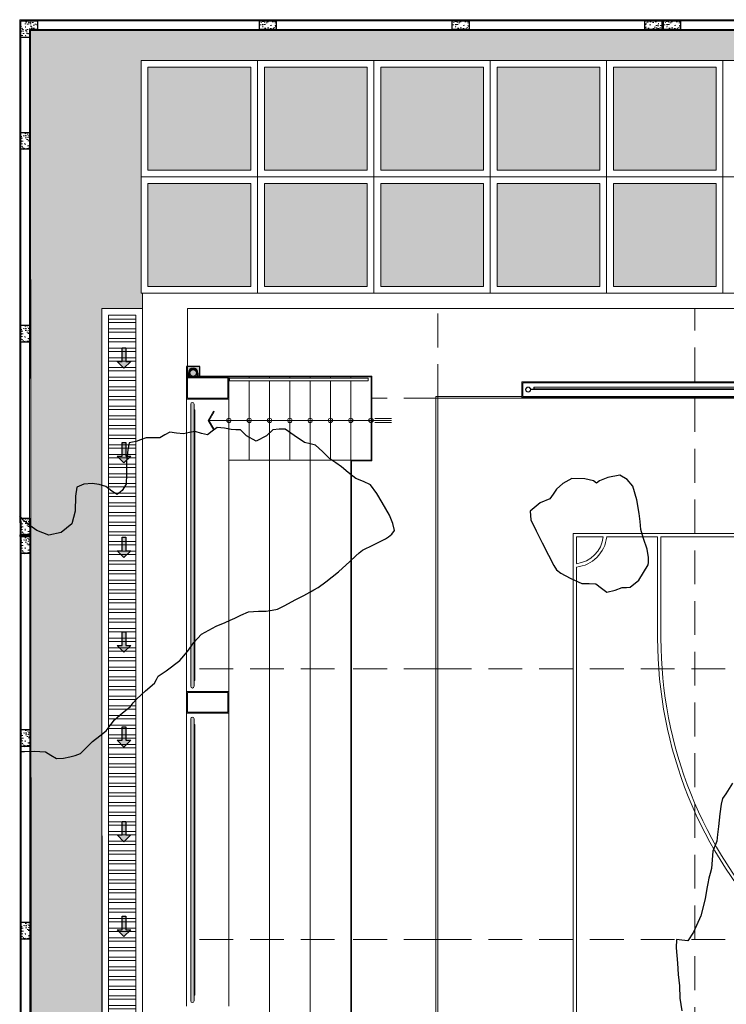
# Model space of a CAD drawing. Header units: millimetres. Extents: x -8931983 to 9630244, y 4 to 18563053.
# Tile 217 of 256: x 349091 to 349101, y 9282017 to 9282031. Entities that reach past the tile are written whole.
import ezdxf

# ---------------------------------------------------------------- set-up
doc = ezdxf.new("R2010")
doc.units = ezdxf.units.MM
doc.linetypes.add('CONTINUA', pattern=[0])
doc.linetypes.add('DASHED2', pattern=[0.375, 0.25, -0.125])
for name, color, linetype, lineweight in [('.', 7, 'Continuous', 0), ('0_ CUNETAS', 151, 'Continuous', 5), ('0_MUROS 2 BAJOS', 150, 'Continuous', 9), ('1.0 def', 7, 'Continuous', 0), ('A-FLOR-HRAL', 7, 'Continuous', 18), ('Cerco Perimetrico', 151, 'Continuous', 18), ('CUNETAS', 5, 'Continuous', 0), ('FLECHAS', 1, 'Continuous', 5), ('GRADAS', 33, 'Continuous', 5), ('HIERVA', 108, 'Continuous', 0), ('juntas', 7, 'Continuous', 5), ('JUNTAS DE DILATACIÓN', 160, 'CONTINUA', 9), ('linea1', 1, 'Continuous', 15), ('TARRAJEO', 32, 'Continuous', 0), ('vereda', 254, 'Continuous', 5), ('Voley', 2, 'Continuous', 5)]:
    doc.layers.add(name, color=color, linetype=linetype, lineweight=lineweight)
for name, color, linetype, lineweight, true_color in [('0_COLUMNA ACHURADO', 250, 'Continuous', 0, 0x363636), ('0_PISOS', 252, 'Continuous', 0, 0x8a8a8a), ('PISO Cemento pulido', 254, 'Continuous', 5, 0xd1d1d1), ('tuberia des. fluvial ftt', 169, 'Continuous', 0, 0x232d53)]:
    doc.layers.add(name, color=color, linetype=linetype, lineweight=lineweight, true_color=true_color)
doc.layers.add('C-TOPO', color=7, linetype='Continuous')
doc.layers.add('COLUMNA T.E', color=6, linetype='Continuous')

# ---------------------------------------------------------------- blocks, each defined once
blk = doc.blocks.new('Barandilla - Barandilla-4344414-PLANTA GENERAL')
at = {"layer": 'linea1', "color": 251, "true_color": 0x636466}
for p, q in [((5.506, 28.225), (5.544, 28.225)), ((5.506, 26.175), (5.506, 28.225)), ((5.544, 26.175), (5.544, 28.225)), ((5.544, 26.175), (5.506, 26.175))]:
    blk.add_line(p, q, dxfattribs=at)
blk.add_arc((5.525, 28.225), 0.0191, 0, 180, dxfattribs=at)
blk = doc.blocks.new('BARAMDA Y TACHO')
at = {"true_color": 0xffffff}
h = blk.add_hatch(color=7, dxfattribs=at)
h.dxf.hatch_style = 1
h.paths.add_polyline_path([(-19.853, 3.847), (-24.023, 3.847, 1), (-24.023, 3.797), (-19.853, 3.797, 1)])
h = blk.add_hatch(color=7, dxfattribs=at)
h.dxf.hatch_style = 1
h.paths.add_polyline_path([(-15.203, 3.847), (-19.373, 3.847, 1), (-19.373, 3.797), (-15.203, 3.797, 1)])
at = {"layer": '1.0 def', "color": 251, "true_color": 0x636466}
for p, q in [((-23.938, 3.797), (-23.938, 3.784)), ((-19.938, 3.797), (-19.938, 3.784)), ((-19.288, 3.784), (-19.288, 3.797)), ((-15.288, 3.784), (-15.288, 3.797)), ((-23.938, 3.784), (-19.938, 3.784)), ((-19.288, 3.784), (-15.288, 3.784))]:
    blk.add_line(p, q, dxfattribs=at)
for points in [[(-24.023, 3.847), (-19.853, 3.847, -1), (-19.853, 3.797), (-24.023, 3.797, -1)], [(-19.373, 3.847), (-15.203, 3.847, -1), (-15.203, 3.797), (-19.373, 3.797, -1)]]:
    blk.add_lwpolyline(points, format="xyb", close=True, dxfattribs=at)
blk = doc.blocks.new('LINEAS DE COLOR NEGRO')
at = {"layer": 'Voley', "color": 18, "lineweight": 0, "true_color": 0x000000}
for p, q in [((-0.377, -12.273), (31.673, -12.273)), ((31.648, -12.3), (-0.352, -12.3)), ((31.648, -31.3), (31.648, -12.3)), ((31.673, -12.273), (31.673, -13.545)), ((1.648, -14.3), (29.648, -14.3)), ((29.15, -14.35), (15.673, -14.35)), ((29.598, -14.35), (29.201, -14.35)), ((29.598, -14.747), (29.598, -14.35)), ((29.648, -14.3), (29.648, -20.298)), ((29.598, -15.55), (29.598, -14.797)), ((28.098, -15.55), (29.598, -15.55)), ((29.598, -15.6), (28.098, -15.6)), ((29.598, -18.8), (29.598, -15.6))]:
    blk.add_line(p, q, dxfattribs=at)
for centre, radius, start, end in [((29.648, -14.3), 0.5, 185.7392, 264.2608), ((29.648, -14.3), 0.45, 186.3794, 263.6206), ((28.098, -21.8), 6.25, 90, 133.9455), ((28.098, -21.8), 6.2, 90, 133.464)]:
    blk.add_arc(centre, radius, start, end, dxfattribs=at)
blk = doc.blocks.new('cerco de malla - H_2_0-V10-PLANTA GENERAL')
at = {"layer": 'Voley', "color": 251, "true_color": 0x636466}
for p, q in [((0, 0.007), (0.033, 0.007)), ((0, 0.007), (0, 0.004)), ((0.034, 0.004), (0, 0.004)), ((0.037, 0.007), (0.038, 0.007)), ((0.038, 0.004), (0.038, 0.009)), ((0.038, 0.009), (0.085, 0.009)), ((0.085, 0.004), (0.038, 0.004)), ((4.015, 0.042), (0.085, 0.042)), ((0.085, 0.009), (0.085, 0.042)), ((4.015, 0.042), (0.085, 0.042)), ((0.085, 0.009), (0.085, 0.004)), ((0.123, 0.009), (0.085, 0.009)), ((0.085, 0.004), (0.123, 0.004)), ((0.088, 0.039), (0.088, 0.01)), ((0.088, 0.015), (0.12, 0.015)), ((0.088, 0.01), (0.088, 0.015)), ((0.12, 0.01), (0.088, 0.01)), ((0.12, 0.015), (0.12, 0.01)), ((3.98, 0.015), (0.12, 0.015)), ((2.031, 0.01), (0.12, 0.01)), ((0.123, 0.004), (0.123, 0.009)), ((0.123, 0.007), (2.031, 0.007)), ((2.031, 0.006), (0.123, 0.006)), ((2.031, 0.004), (0.123, 0.004)), ((2.031, 0.007), (2.031, 0.01)), ((2.031, 0.01), (2.069, 0.01)), ((2.069, 0.007), (2.031, 0.007)), ((2.031, 0.007), (2.031, 0.004)), ((2.031, 0.004), (2.069, 0.004)), ((2.069, 0.01), (2.069, 0.007)), ((3.98, 0.01), (2.069, 0.01)), ((2.069, 0.007), (3.977, 0.007)), ((2.069, 0.004), (2.069, 0.007)), ((3.977, 0.006), (2.069, 0.006)), ((3.977, 0.004), (2.069, 0.004)), ((4.015, 0.009), (3.977, 0.009)), ((3.977, 0.009), (3.977, 0.004)), ((3.977, 0.004), (4.015, 0.004)), ((3.98, 0.015), (4.012, 0.015)), ((3.98, 0.01), (3.98, 0.015)), ((4.012, 0.01), (3.98, 0.01)), ((4.012, 0.01), (4.012, 0.039)), ((4.012, 0.015), (4.012, 0.01)), ((4.015, 0.042), (4.015, 0.009)), ((4.015, 0.009), (4.063, 0.009)), ((4.015, 0.004), (4.015, 0.009)), ((4.063, 0.004), (4.015, 0.004)), ((4.063, 0.009), (4.063, 0.004))]:
    blk.add_line(p, q, dxfattribs=at)
for centre, radius, start, end in [((0, 0.004), 0.0375, 0, 180), ((0, 0.004), 0.0375, 180, 360), ((0, 0.004), 0.0343, 0, 180), ((0, 0.004), 0.0343, 180, 360), ((0.085, 0.039), 0.00317, 0, 90), ((0.091, 0.01), 0.00317, 180, 211.0682), ((4.009, 0.01), 0.00318, 328.9318, 360), ((4.015, 0.039), 0.00317, 90, 180), ((4.1, 0.004), 0.0375, 0, 180), ((4.1, 0.004), 0.0375, 180, 0), ((4.1, 0.004), 0.0343, 360, 180), ((4.1, 0.004), 0.0343, 180, 360)]:
    blk.add_arc(centre, radius, start, end, dxfattribs=at)
for points, knots in [([(0.085, 0.042), (0.085, 0.042), (0.086, 0.042), (0.086, 0.042), (0.087, 0.042), (0.087, 0.042), (0.087, 0.041), (0.087, 0.041), (0.087, 0.041), (0.088, 0.041), (0.088, 0.041), (0.088, 0.04), (0.088, 0.04), (0.088, 0.039), (0.088, 0.039)], [-1, -1, -1, -1, -0.833333, -0.75, -0.666667, -0.625, -0.583333, -0.5, -0.458333, -0.416667, -0.333333, -0.25, -0.166667, 0, 0, 0, 0]), ([(4.012, 0.039), (4.012, 0.039), (4.012, 0.04), (4.012, 0.04), (4.012, 0.041), (4.012, 0.041), (4.013, 0.041), (4.013, 0.041), (4.013, 0.041), (4.013, 0.042), (4.014, 0.042), (4.014, 0.042), (4.014, 0.042), (4.015, 0.042), (4.015, 0.042)], [0, 0, 0, 0, 0.166667, 0.25, 0.333333, 0.416667, 0.458333, 0.5, 0.583333, 0.666667, 0.708333, 0.75, 0.833333, 1, 1, 1, 1])]:
    blk.add_open_spline(points, degree=3, knots=knots, dxfattribs=at)
blk = doc.blocks.new('montante')
at = {"linetype": 'Continuous', "true_color": 0xffffff}
blk.add_hatch(color=7, dxfattribs=at).paths.add_polyline_path([(-0.095, 0.1), (-0.095, -0.1), (0.055, -0.1), (0.055, 0.1)])
at = {"layer": '0_MUROS 2 BAJOS', "lineweight": 30}
blk.add_lwpolyline([(-0.095, 0.1), (-0.095, -0.1), (0.055, -0.1), (0.055, 0.1)], close=True, dxfattribs=at)
at = {"layer": 'tuberia des. fluvial ftt', "color": 6, "lineweight": 30}
for p, q in [((0, 0.07), (0.045, 0.07)), ((0, 0.06), (0.055, 0.06)), ((0.045, 0.07), (0.045, 0.095)), ((0, -0.06), (0.055, -0.06)), ((0, -0.07), (0.045, -0.07)), ((0.045, -0.07), (0.045, -0.095))]:
    blk.add_line(p, q, dxfattribs=at)
at = {"layer": 'tuberia des. fluvial ftt', "color": 4, "lineweight": 30}
blk.add_circle((0, 0), 0.05, dxfattribs=at)
at = {"layer": 'tuberia des. fluvial ftt', "color": 6, "lineweight": 30}
for centre, radius, start, end in [((0, 0), 0.07, 90, 270), ((0, 0), 0.06, 90, 270), ((0.05, 0.095), 0.005, 0, 180), ((0.05, -0.095), 0.005, 180, 0)]:
    blk.add_arc(centre, radius, start, end, dxfattribs=at)
blk = doc.blocks.new('POLIDEPORTIVO')
at = {"layer": '1.0 def', "color": 18, "lineweight": 0, "true_color": 0x000000}
for p, q in [((374627.973, 9249313.221), (374604.623, 9249313.221)), ((374604.623, 9249313.221), (374604.623, 9249312.221))]:
    blk.add_line(p, q, dxfattribs=at)
at = {"layer": '1.0 def', "color": 251, "lineweight": 0, "true_color": 0x636466}
for p, q in [((374605.238, 9249312.211), (374604.608, 9249312.211)), ((374604.608, 9249312.211), (374604.608, 9249312.13)), ((374604.608, 9249312.13), (374604.608, 9249311.881)), ((374604.623, 9249312.196), (374605.223, 9249312.196)), ((374604.623, 9249312.196), (374604.623, 9249311.896)), ((374605.223, 9249312.196), (374605.223, 9249311.896)), ((374609.57, 9249312.136), (374626.151, 9249312.136)), ((374609.57, 9249311.906), (374609.57, 9249312.136)), ((374626.136, 9249312.121), (374609.585, 9249312.121)), ((374609.585, 9249312.121), (374609.585, 9249311.921)), ((374609.585, 9249311.921), (374626.136, 9249311.921)), ((374604.608, 9249311.881), (374605.238, 9249311.881)), ((374604.608, 9249307.561), (374604.608, 9249311.881)), ((374605.223, 9249311.896), (374604.623, 9249311.896)), ((374626.151, 9249311.906), (374609.57, 9249311.906)), ((374605.238, 9249307.561), (374604.608, 9249307.561)), ((374604.608, 9249307.561), (374604.608, 9249307.239)), ((374604.623, 9249307.546), (374605.223, 9249307.546)), ((374604.623, 9249307.254), (374604.623, 9249307.546)), ((374605.223, 9249307.546), (374605.223, 9249307.254)), ((374604.608, 9249307.239), (374605.238, 9249307.239)), ((374604.608, 9249302.911), (374604.608, 9249307.239)), ((374605.223, 9249307.254), (374604.623, 9249307.254))]:
    blk.add_line(p, q, dxfattribs=at)
at = {"layer": 'FLECHAS'}
for p, q in [((374604.947, 9249311.566), (374607.639, 9249311.566)), ((374607.393, 9249311.597), (374607.643, 9249311.597)), ((374607.393, 9249311.537), (374607.643, 9249311.537))]:
    blk.add_line(p, q, dxfattribs=at)
blk.add_lwpolyline([(374605.009, 9249311.43), (374604.931, 9249311.566), (374605.009, 9249311.702), (374605.021, 9249311.694), (374604.947, 9249311.566), (374605.021, 9249311.438)], close=True, dxfattribs=at)
for centre in [(374605.238, 9249311.567), (374605.538, 9249311.566), (374605.838, 9249311.566), (374606.138, 9249311.566), (374606.438, 9249311.566), (374606.738, 9249311.566), (374607.038, 9249311.566), (374607.338, 9249311.566)]:
    blk.add_circle(centre, 0.0323, dxfattribs=at)
at = {"layer": 'GRADAS', "color": 18, "true_color": 0x000000}
for p, q in [((374604.623, 9249312.221), (374607.348, 9249312.221)), ((374607.338, 9249312.211), (374605.238, 9249312.211)), ((374605.238, 9249312.186), (374605.238, 9249312.211)), ((374605.538, 9249312.19), (374605.538, 9249312.211)), ((374605.838, 9249312.19), (374605.838, 9249312.211)), ((374606.138, 9249312.19), (374606.138, 9249312.211)), ((374606.438, 9249312.19), (374606.438, 9249312.211)), ((374606.738, 9249312.19), (374606.738, 9249312.211)), ((374607.038, 9249312.19), (374607.038, 9249312.211)), ((374607.338, 9249310.981), (374607.338, 9249312.211)), ((374607.348, 9249312.221), (374607.348, 9249310.971)), ((374605.238, 9249311.881), (374605.238, 9249312.156)), ((374605.538, 9249310.981), (374605.538, 9249312.152)), ((374605.838, 9249297.991), (374605.838, 9249312.152)), ((374606.138, 9249310.981), (374606.138, 9249312.152)), ((374606.438, 9249297.991), (374606.438, 9249312.152)), ((374606.738, 9249310.981), (374606.738, 9249312.152)), ((374607.038, 9249297.991), (374607.038, 9249312.152)), ((374605.238, 9249307.561), (374605.238, 9249311.881)), ((374605.238, 9249310.981), (374607.338, 9249310.981)), ((374607.348, 9249310.971), (374607.048, 9249310.971)), ((374607.048, 9249310.971), (374607.048, 9249299.171)), ((374605.238, 9249307.239), (374605.238, 9249307.561)), ((374605.238, 9249302.911), (374605.238, 9249307.239))]:
    blk.add_line(p, q, dxfattribs=at)
at = {"layer": 'juntas', "linetype": 'DASHED2', "lineweight": 0, "ltscale": 2}
for p, q in [((374608.325, 9249311.896), (374608.325, 9249313.221)), ((374612.125, 9249312.146), (374612.125, 9249313.221)), ((374608.325, 9249311.896), (374607.35, 9249311.896)), ((374608.325, 9249311.896), (374608.325, 9249279.896)), ((374608.325, 9249311.896), (374609.562, 9249311.896)), ((374612.125, 9249311.896), (374612.125, 9249279.896)), ((374606.8, 9249307.896), (374604.625, 9249307.896)), ((374608.325, 9249307.896), (374607.05, 9249307.896)), ((374608.325, 9249307.896), (374627.325, 9249307.896)), ((374606.8, 9249303.896), (374604.625, 9249303.896)), ((374608.325, 9249303.896), (374607.05, 9249303.896)), ((374608.325, 9249303.896), (374627.325, 9249303.896))]:
    blk.add_line(p, q, dxfattribs=at)
at = {"rotation": 90}
for name, p in [('LINEAS DE COLOR NEGRO', (374596.025, 9249280.248)), ('BARAMDA Y TACHO', (374608.519, 9249327.009))]:
    blk.add_blockref(name, p, dxfattribs=at)
at = {"layer": '0_ CUNETAS', "color": 251, "lineweight": 0, "true_color": 0x636466, "rotation": 270}
blk.add_blockref('montante', (374604.708, 9249312.267), dxfattribs=at)
at = {"layer": 'A-FLOR-HRAL', "color": 253, "lineweight": 18, "true_color": 0xaaaaaa, "xscale": -1, "rotation": 360}
blk.add_blockref('cerco de malla - H_2_0-V10-PLANTA GENERAL', (374613.761, 9249312.017), dxfattribs=at)
at = {"layer": 'linea1', "rotation": 90}
blk.add_blockref('Barandilla - Barandilla-4344414-PLANTA GENERAL', (374633.473, 9249306.645), dxfattribs=at)
blk = doc.blocks.new('topooooo')
at = {"layer": 'C-TOPO', "color": 31, "linetype": 'Continuous', "lineweight": 25, "elevation": 1.618, "flags": 128}
for points in [[(-178.096, -159.008), (-178.072, -159.191), (-178.065, -159.277), (-178.028, -159.352), (-177.948, -159.475), (-177.846, -159.632), (-177.78, -159.731), (-177.729, -159.814), (-177.705, -159.89), (-177.679, -159.965), (-177.603, -160.071), (-177.528, -160.175), (-177.498, -160.244), (-177.47, -160.314), (-177.432, -160.381), (-177.394, -160.448), (-177.316, -160.578), (-177.205, -160.814), (-177.134, -161.072), (-177.118, -161.224), (-177.194, -161.271), (-177.263, -161.314), (-177.185, -161.413), (-177.028, -161.575), (-176.91, -161.696), (-176.789, -161.814), (-176.669, -161.951), (-176.528, -162.075)], [(-186.508, -165.36), (-186.458, -165.314), (-186.35, -165.224), (-186.217, -165.125), (-186.122, -165.111), (-186.028, -165.096), (-185.952, -165.026), (-185.891, -164.951), (-185.843, -164.884), (-185.803, -164.814), (-185.791, -164.708), (-185.778, -164.564), (-185.747, -164.429), (-185.722, -164.314), (-185.727, -164.212), (-185.733, -164.109), (-185.705, -163.952), (-185.677, -163.814), (-185.677, -163.74), (-185.677, -163.665), (-185.649, -163.486), (-185.623, -163.314), (-185.634, -163.255), (-185.645, -163.197), (-185.603, -163.064), (-185.546, -162.814), (-185.544, -162.644), (-185.557, -162.479), (-185.546, -162.314), (-185.457, -162.084), (-185.385, -161.957), (-185.352, -161.885), (-185.319, -161.814), (-185.28, -161.724), (-185.223, -161.619), (-185.114, -161.516), (-185.028, -161.444), (-184.97, -161.372), (-184.917, -161.314), (-184.869, -161.202), (-184.802, -161.04), (-184.748, -160.909), (-184.709, -160.814), (-184.683, -160.749), (-184.659, -160.683), (-184.624, -160.547), (-184.573, -160.314), (-184.542, -160.09), (-184.528, -159.965), (-184.517, -159.901), (-184.504, -159.838), (-184.429, -159.673), (-184.349, -159.493), (-184.345, -159.479), (-184.335, -159.442), (-184.323, -159.379), (-184.325, -159.314), (-184.411, -159.249), (-184.528, -159.188), (-184.628, -159.146), (-184.731, -159.111), (-184.875, -159.057), (-185.028, -159.019), (-185.141, -159.048), (-185.256, -159.086), (-185.398, -159.089), (-185.528, -159.086), (-185.632, -159.097), (-185.735, -159.107), (-185.889, -159.093), (-186.028, -159.085), (-186.105, -159.121), (-186.182, -159.16), (-186.365, -159.177), (-186.528, -159.189), (-186.594, -159.248), (-186.657, -159.314), (-186.675, -159.439), (-186.742, -159.6), (-186.903, -159.628), (-187.028, -159.621), (-187.083, -159.661), (-187.137, -159.705), (-187.226, -159.753), (-187.316, -159.814), (-187.336, -159.901), (-187.357, -159.985), (-187.439, -160.026), (-187.528, -160.064), (-187.584, -160.132), (-187.639, -160.203), (-187.729, -160.259), (-187.812, -160.314), (-187.843, -160.391), (-187.872, -160.47), (-187.95, -160.537), (-188.028, -160.6), (-188.072, -160.673), (-188.106, -160.736), (-188.142, -160.775), (-188.173, -160.814), (-188.123, -160.906), (-188.028, -161.053), (-187.909, -161.197), (-187.821, -161.314), (-187.805, -161.424), (-187.824, -161.518), (-187.917, -161.53), (-188.028, -161.53), (-188.124, -161.572), (-188.212, -161.63), (-188.299, -161.713), (-188.355, -161.814), (-188.283, -161.928), (-188.145, -162.105), (-188.064, -162.278), (-188.103, -162.477), (-188.219, -162.623), (-188.401, -162.686), (-188.528, -162.694), (-188.588, -162.695), (-188.648, -162.694), (-188.73, -162.677)]]:
    blk.add_lwpolyline(points, dxfattribs=at)
blk.add_lwpolyline([(-181.111, -157.314), (-181.129, -157.284), (-181.178, -157.226), (-181.274, -157.146), (-181.412, -157.057), (-181.528, -156.982), (-181.612, -156.898), (-181.696, -156.814), (-181.855, -156.679), (-182.028, -156.562), (-182.158, -156.539), (-182.28, -156.562), (-182.394, -156.699), (-182.459, -156.814), (-182.47, -156.872), (-182.528, -156.872), (-182.642, -156.931), (-182.795, -157.047), (-182.852, -157.194), (-182.87, -157.314), (-182.86, -157.402), (-182.852, -157.49), (-182.924, -157.626), (-182.962, -157.814), (-182.871, -157.907), (-182.712, -157.982), (-182.528, -158.061), (-182.34, -158.145), (-182.18, -158.208), (-182.108, -158.234), (-182.028, -158.234), (-181.875, -158.202), (-181.69, -158.152), (-181.608, -158.084), (-181.528, -158.022), (-181.425, -158.021), (-181.327, -158.015), (-181.25, -157.911), (-181.195, -157.814), (-181.148, -157.776), (-181.105, -157.737), (-181.077, -157.577), (-181.111, -157.314)], close=True, dxfattribs=at)
blk = doc.blocks.new('*U3857')
at = {"layer": '.', "lineweight": 30}
h = blk.add_hatch(color=1, dxfattribs=at)
h.dxf.hatch_style = 1
h.paths.add_polyline_path([(-0.025, -0.05), (-0.1, -0.05), (0, -0.15), (0.1, -0.05), (0.025, -0.05), (0.025, 0.15), (-0.025, 0.15)])
at = {"layer": '0_ CUNETAS', "color": 1, "lineweight": 30}
blk.add_lwpolyline([(-0.1, -0.05), (-0.025, -0.05), (-0.025, 0.15), (0.025, 0.15), (0.025, -0.05), (0.1, -0.05), (0, -0.15)], close=True, dxfattribs=at)
blk = doc.blocks.new('*U3858')
at = {"layer": '0_ CUNETAS', "color": 0, "linetype": 'ByBlock', "lineweight": -2, "transparency": 16777216}
for p in [(0, 107.8), (0, 106.4), (0, 105), (0, 103.6), (0, 102.2), (0, 100.8), (0, 99.4)]:
    blk.add_blockref('*U3857', p, dxfattribs=at)
blk = doc.blocks.new('red drenaje')
at = {"layer": '0_ CUNETAS', "lineweight": 0}
h = blk.add_hatch(dxfattribs=at)
h.set_pattern_fill('ANSI32', color=256, scale=0.015, angle=135)
h.set_pattern_definition([(180, (7.25291, 111.2328), (0, -0.142875), []), (180, (7.20529, 111.28043), (0, -0.142875), [])])
h.paths.add_polyline_path([(-58.432, 109.003), (-58.832, 109.003), (-58.825, 56.724), (-58.425, 56.723)])
for p, q in [((-58.925, 56.623, -4.4), (-58.932, 109.103, -4.4)), ((-58.332, 109.103, -4.4), (-58.932, 109.103, -4.4)), ((-58.325, 56.624, -4.4), (-58.332, 109.103, -4.4))]:
    blk.add_line(p, q, dxfattribs=at)
at = {"layer": '0_ CUNETAS', "lineweight": 0, "elevation": -24.948}
blk.add_lwpolyline([(-58.432, 109.003), (-58.832, 109.003), (-58.825, 56.724), (-58.425, 56.723)], close=True, dxfattribs=at)
at = {"layer": '0_ CUNETAS', "lineweight": 0}
blk.add_blockref('*U3858', (-58.605, 0.571, -24.948), dxfattribs=at)

msp = doc.modelspace()

# ---------------------------------------------------------------- hatches: boundary and pattern name
at = {"layer": '.', "true_color": 0xadddf7, "transparency": 33554572}
h = msp.add_hatch(color=141, dxfattribs=at)
h.dxf.hatch_style = 1
h.paths.add_polyline_path([(349100.38152, 9282031.21221), (349100.40652, 9282031.21221), (349100.40652, 9282031.37221), (349100.38152, 9282031.37221)])
h = msp.add_hatch(color=141, dxfattribs=at)
h.dxf.hatch_style = 1
h.paths.add_polyline_path([(349091.05176, 9282023.73136), (349091.05176, 9282023.75636), (349090.89176, 9282023.75636), (349090.89176, 9282023.73136)])
at = {"layer": '0_COLUMNA ACHURADO'}
h = msp.add_hatch(dxfattribs=at)
h.set_pattern_fill('AR-CONC', color=256, scale=0.00088, angle=270)
h.set_pattern_definition([(320, (698181.86197, 18563949.2136), (-0.0140263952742, -0.1603225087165), [0.016764, -0.184404]), (265, (698181.86197, 18563949.2136), (0.1681300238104, 0.031014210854), [0.0134112, -0.1475237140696]), (10.4514447, (698181.8608, 18563949.20024), (0.1541036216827, -0.1293082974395), [0.014247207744, -0.156719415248]), (316.1842, (698181.90667, 18563949.2136), (-0.036997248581, -0.238549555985), [0.025146, -0.276606]), (6.63555761, (698181.9036, 18563949.19372), (0.217734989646, -0.2089156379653), [0.021370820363, -0.235079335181]), (261.18415117, (698181.90667, 18563949.2136), (0.217734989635, -0.208915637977), [0.0201167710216, -0.2212845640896]), (291, (698181.8955, 18563949.19125), (-0.0899933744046, -0.1334206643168), [0.016764, -0.184404]), (236, (698181.8955, 18563949.19125), (0.1620854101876, -0.054385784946), [0.0134112, -0.1475232]), (341.451445, (698181.888, 18563949.18013), (0.0720920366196, -0.1878064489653), [0.014247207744, -0.156719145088]), (307.5, (698181.86197, 18563949.2136), (0.07440843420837, -0.00271797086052), [0, -0.14573504, 0, -0.1497584, 0, -0.148082]), (277.5, (698181.86197, 18563949.2136), (0.08815890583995, -0.0588013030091), [0, -0.08538464, 0, -0.14238224, 0, -0.0564388]), (237.5, (698181.86197, 18563949.26345), (-0.00504129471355, -0.11931972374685), [0, -0.05588, 0, -0.1743456, 0, -0.2313432]), (227.5, (698181.86197, 18563949.2858), (0.0223753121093, -0.1303536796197), [0, -0.072644, 0, -0.11578336, 0, -0.1642872])])
h.paths.add_polyline_path([(349091.15285, 9282031.22722), (349091.03285, 9282031.22722), (349091.03279, 9282031.22722), (349091.03273, 9282031.10722), (349090.90285, 9282031.10722), (349090.90285, 9282031.35722), (349091.15285, 9282031.35722)])
h = msp.add_hatch(dxfattribs=at)
h.set_pattern_fill('AR-CONC', color=256, scale=0.00088, angle=270)
h.set_pattern_definition([(319.9999995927, (698215.47796, 18563948.82811), (-0.014026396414, -0.1603225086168), [0.016764, -0.184404]), (264.9999995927, (698215.47796, 18563948.82811), (0.1681300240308, 0.0310142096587), [0.0134112, -0.1475237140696]), (10.4514442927, (698215.4768, 18563948.81475), (0.1541036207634, -0.129308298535), [0.014247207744, -0.156719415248]), (316.1841995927, (698215.52267, 18563948.82811), (-0.0369972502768, -0.238549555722), [0.025146, -0.276606]), (6.6355572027, (698215.51958, 18563948.80823), (0.217734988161, -0.2089156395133), [0.021370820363, -0.235079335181]), (261.1841507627, (698215.52267, 18563948.8281), (0.21773498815, -0.208915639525), [0.0201167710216, -0.2212845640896]), (290.9999995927, (698215.51149, 18563948.80576), (-0.0899933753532, -0.133420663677), [0.016764, -0.184404]), (235.9999995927, (698215.51149, 18563948.80576), (0.162085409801, -0.0543857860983), [0.0134112, -0.1475232]), (341.4514445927, (698215.50399, 18563948.79464), (0.0720920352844, -0.1878064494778), [0.014247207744, -0.156719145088]), (307.49999959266, (698215.477963, 18563948.82811), (0.07440843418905, -0.00271797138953), [0, -0.14573504, 0, -0.1497584, 0, -0.148082]), (277.4999995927, (698215.47796, 18563948.82811), (0.0881589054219, -0.05880130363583), [0, -0.08538464, 0, -0.14238224, 0, -0.0564388]), (237.49999959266, (698215.477963, 18563948.877956), (-0.00504129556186, -0.119319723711), [0, -0.05588, 0, -0.1743456, 0, -0.2313432]), (227.4999995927, (698215.47796, 18563948.90031), (0.0223753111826, -0.1303536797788), [0, -0.072644, 0, -0.11578336, 0, -0.1642872])])
h.paths.add_polyline_path([(349094.43152, 9282031.35722), (349094.43152, 9282031.22722), (349094.68152, 9282031.22722), (349094.68152, 9282031.35722)])
h = msp.add_hatch(dxfattribs=at)
h.set_pattern_fill('AR-CONC', color=256, scale=0.00088, angle=270)
h.set_pattern_definition([(319.9999995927, (698218.32796, 18563948.82811), (-0.014026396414, -0.1603225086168), [0.016764, -0.184404]), (264.9999995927, (698218.32796, 18563948.82811), (0.1681300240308, 0.0310142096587), [0.0134112, -0.1475237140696]), (10.4514442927, (698218.3268, 18563948.81475), (0.1541036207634, -0.129308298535), [0.014247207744, -0.156719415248]), (316.1841995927, (698218.37267, 18563948.82811), (-0.0369972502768, -0.238549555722), [0.025146, -0.276606]), (6.6355572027, (698218.36958, 18563948.80823), (0.217734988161, -0.2089156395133), [0.021370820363, -0.235079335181]), (261.1841507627, (698218.37267, 18563948.8281), (0.21773498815, -0.208915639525), [0.0201167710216, -0.2212845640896]), (290.9999995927, (698218.36149, 18563948.80576), (-0.0899933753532, -0.133420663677), [0.016764, -0.184404]), (235.9999995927, (698218.36149, 18563948.80576), (0.162085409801, -0.0543857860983), [0.0134112, -0.1475232]), (341.4514445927, (698218.35399, 18563948.79464), (0.0720920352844, -0.1878064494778), [0.014247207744, -0.156719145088]), (307.49999959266, (698218.327963, 18563948.82811), (0.07440843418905, -0.00271797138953), [0, -0.14573504, 0, -0.1497584, 0, -0.148082]), (277.4999995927, (698218.32796, 18563948.82811), (0.0881589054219, -0.05880130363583), [0, -0.08538464, 0, -0.14238224, 0, -0.0564388]), (237.49999959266, (698218.327963, 18563948.877956), (-0.00504129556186, -0.119319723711), [0, -0.05588, 0, -0.1743456, 0, -0.2313432]), (227.4999995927, (698218.32796, 18563948.90031), (0.0223753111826, -0.1303536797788), [0, -0.072644, 0, -0.11578336, 0, -0.1642872])])
h.paths.add_polyline_path([(349097.28152, 9282031.35722), (349097.28152, 9282031.22722), (349097.53152, 9282031.22722), (349097.53152, 9282031.35722)])
h = msp.add_hatch(dxfattribs=at)
h.set_pattern_fill('AR-CONC', color=256, scale=0.00088, angle=90)
h.set_pattern_definition([(140, (-20.59894, 113.75384), (0.0140263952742, 0.1603225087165), [0.016764, -0.184404]), (85, (-20.59894, 113.75384), (-0.1681300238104, -0.031014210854), [0.0134112, -0.1475237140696]), (190.4514447, (-20.59777, 113.7672), (-0.1541036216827, 0.1293082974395), [0.014247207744, -0.156719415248]), (136.1842, (-20.64364, 113.75384), (0.036997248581, 0.238549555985), [0.025146, -0.276606]), (186.63555761, (-20.64056, 113.77372), (-0.217734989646, 0.2089156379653), [0.021370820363, -0.235079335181]), (81.18415117, (-20.64364, 113.75384), (-0.217734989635, 0.208915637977), [0.0201167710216, -0.2212845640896]), (111, (-20.63247, 113.77619), (0.0899933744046, 0.1334206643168), [0.016764, -0.184404]), (56, (-20.63247, 113.77619), (-0.1620854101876, 0.054385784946), [0.0134112, -0.1475232]), (161.451445, (-20.62497, 113.7873), (-0.0720920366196, 0.1878064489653), [0.014247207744, -0.156719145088]), (127.5, (-20.59894, 113.753836), (-0.07440843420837, 0.00271797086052), [0, -0.14573504, 0, -0.1497584, 0, -0.148082]), (97.5, (-20.59894, 113.75384), (-0.08815890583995, 0.0588013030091), [0, -0.08538464, 0, -0.14238224, 0, -0.0564388]), (57.5, (-20.59894, 113.70399), (0.00504129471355, 0.11931972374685), [0, -0.05588, 0, -0.1743456, 0, -0.2313432]), (47.5, (-20.59894, 113.68164), (-0.0223753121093, 0.1303536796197), [0, -0.072644, 0, -0.11578336, 0, -0.1642872])])
h.paths.add_polyline_path([(349100.38152, 9282031.22721), (349100.38152, 9282031.35721), (349100.13152, 9282031.35721), (349100.13152, 9282031.22721)])
h = msp.add_hatch(dxfattribs=at)
h.set_pattern_fill('AR-CONC', color=256, scale=0.00088, angle=270)
h.set_pattern_definition([(319.9999995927, (698221.45296, 18563948.82811), (-0.014026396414, -0.1603225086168), [0.016764, -0.184404]), (264.9999995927, (698221.45296, 18563948.82811), (0.1681300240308, 0.0310142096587), [0.0134112, -0.1475237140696]), (10.4514442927, (698221.4518, 18563948.81475), (0.1541036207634, -0.129308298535), [0.014247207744, -0.156719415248]), (316.1841995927, (698221.49767, 18563948.82811), (-0.0369972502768, -0.238549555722), [0.025146, -0.276606]), (6.6355572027, (698221.49458, 18563948.80823), (0.217734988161, -0.2089156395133), [0.021370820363, -0.235079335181]), (261.1841507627, (698221.49767, 18563948.8281), (0.21773498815, -0.208915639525), [0.0201167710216, -0.2212845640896]), (290.9999995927, (698221.48649, 18563948.80576), (-0.0899933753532, -0.133420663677), [0.016764, -0.184404]), (235.9999995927, (698221.48649, 18563948.80576), (0.162085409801, -0.0543857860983), [0.0134112, -0.1475232]), (341.4514445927, (698221.47899, 18563948.79464), (0.0720920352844, -0.1878064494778), [0.014247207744, -0.156719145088]), (307.49999959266, (698221.452963, 18563948.82811), (0.07440843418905, -0.00271797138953), [0, -0.14573504, 0, -0.1497584, 0, -0.148082]), (277.4999995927, (698221.45296, 18563948.82811), (0.0881589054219, -0.05880130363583), [0, -0.08538464, 0, -0.14238224, 0, -0.0564388]), (237.49999959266, (698221.452963, 18563948.877956), (-0.00504129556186, -0.119319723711), [0, -0.05588, 0, -0.1743456, 0, -0.2313432]), (227.4999995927, (698221.45296, 18563948.90031), (0.0223753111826, -0.1303536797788), [0, -0.072644, 0, -0.11578336, 0, -0.1642872])])
h.paths.add_polyline_path([(349100.40652, 9282031.35722), (349100.40652, 9282031.22722), (349100.65652, 9282031.22722), (349100.65652, 9282031.35722)])
h = msp.add_hatch(dxfattribs=at)
h.set_pattern_fill('AR-CONC', color=256, scale=0.00088, angle=180)
h.set_pattern_definition([(229.9999995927, (9631008.50469, 8932908.65991), (-0.1603225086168, 0.014026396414), [0.016764, -0.184404]), (174.9999995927, (9631008.50469, 8932908.65991), (0.0310142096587, -0.1681300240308), [0.0134112, -0.1475237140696]), (280.4514442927, (9631008.49133, 8932908.66108), (-0.129308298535, -0.1541036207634), [0.014247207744, -0.156719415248]), (226.1841995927, (9631008.50469, 8932908.6152), (-0.238549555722, 0.0369972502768), [0.025146, -0.276606]), (276.6355572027, (9631008.4848, 8932908.6183), (-0.2089156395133, -0.217734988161), [0.021370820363, -0.235079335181]), (171.1841507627, (9631008.5047, 8932908.6152), (-0.208915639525, -0.21773498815), [0.0201167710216, -0.2212845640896]), (200.9999995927, (9631008.48234, 8932908.62639), (-0.133420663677, 0.0899933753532), [0.016764, -0.184404]), (145.9999995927, (9631008.48234, 8932908.62639), (-0.0543857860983, -0.162085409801), [0.0134112, -0.1475232]), (251.4514445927, (9631008.47122, 8932908.63388), (-0.1878064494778, -0.0720920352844), [0.014247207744, -0.156719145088]), (217.49999959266, (9631008.50469, 8932908.659914), (-0.00271797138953, -0.07440843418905), [0, -0.14573504, 0, -0.1497584, 0, -0.148082]), (187.4999995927, (9631008.50469, 8932908.65991), (-0.05880130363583, -0.0881589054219), [0, -0.08538464, 0, -0.14238224, 0, -0.0564388]), (147.49999959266, (9631008.554535, 8932908.659914), (-0.119319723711, 0.00504129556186), [0, -0.05588, 0, -0.1743456, 0, -0.2313432]), (137.4999995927, (9631008.57689, 8932908.65991), (-0.1303536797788, -0.0223753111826), [0, -0.072644, 0, -0.11578336, 0, -0.1642872])])
h.paths.add_polyline_path([(349091.03379, 9282029.70636), (349090.90379, 9282029.70636), (349090.90379, 9282029.45636), (349091.03379, 9282029.45636)])
h = msp.add_hatch(dxfattribs=at)
h.set_pattern_fill('AR-CONC', color=256, scale=0.00088, angle=180)
h.set_pattern_definition([(229.9999995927, (9631008.5061, 8932905.80991), (-0.1603225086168, 0.014026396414), [0.016764, -0.184404]), (174.9999995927, (9631008.5061, 8932905.80991), (0.0310142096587, -0.1681300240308), [0.0134112, -0.1475237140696]), (280.4514442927, (9631008.49274, 8932905.81108), (-0.129308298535, -0.1541036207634), [0.014247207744, -0.156719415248]), (226.1841995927, (9631008.5061, 8932905.76521), (-0.238549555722, 0.0369972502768), [0.025146, -0.276606]), (276.6355572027, (9631008.48622, 8932905.7683), (-0.2089156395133, -0.217734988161), [0.021370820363, -0.235079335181]), (171.1841507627, (9631008.5061, 8932905.7652), (-0.208915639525, -0.21773498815), [0.0201167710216, -0.2212845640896]), (200.9999995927, (9631008.48375, 8932905.77639), (-0.133420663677, 0.0899933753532), [0.016764, -0.184404]), (145.9999995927, (9631008.48375, 8932905.77639), (-0.0543857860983, -0.162085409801), [0.0134112, -0.1475232]), (251.4514445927, (9631008.47263, 8932905.78389), (-0.1878064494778, -0.0720920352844), [0.014247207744, -0.156719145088]), (217.49999959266, (9631008.5061, 8932905.809914), (-0.00271797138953, -0.07440843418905), [0, -0.14573504, 0, -0.1497584, 0, -0.148082]), (187.4999995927, (9631008.5061, 8932905.809914), (-0.05880130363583, -0.0881589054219), [0, -0.08538464, 0, -0.14238224, 0, -0.0564388]), (147.49999959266, (9631008.55595, 8932905.809914), (-0.119319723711, 0.00504129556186), [0, -0.05588, 0, -0.1743456, 0, -0.2313432]), (137.4999995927, (9631008.5783, 8932905.80991), (-0.1303536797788, -0.0223753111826), [0, -0.072644, 0, -0.11578336, 0, -0.1642872])])
h.paths.add_polyline_path([(349091.03521, 9282026.85636), (349090.90521, 9282026.85636), (349090.90521, 9282026.60636), (349091.03521, 9282026.60636)])
h = msp.add_hatch(dxfattribs=at)
h.set_pattern_fill('AR-CONC', color=256, scale=0.00088, angle=180)
h.set_pattern_definition([(229.9999995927, (9631008.50766, 8932902.95991), (-0.1603225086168, 0.014026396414), [0.016764, -0.184404]), (174.9999995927, (9631008.50766, 8932902.95991), (0.0310142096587, -0.1681300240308), [0.0134112, -0.1475237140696]), (280.4514442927, (9631008.4943, 8932902.96108), (-0.129308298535, -0.1541036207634), [0.014247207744, -0.156719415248]), (226.1841995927, (9631008.50766, 8932902.91521), (-0.238549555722, 0.0369972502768), [0.025146, -0.276606]), (276.6355572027, (9631008.48778, 8932902.9183), (-0.2089156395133, -0.217734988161), [0.021370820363, -0.235079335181]), (171.1841507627, (9631008.50766, 8932902.9152), (-0.208915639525, -0.21773498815), [0.0201167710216, -0.2212845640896]), (200.9999995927, (9631008.4853, 8932902.92639), (-0.133420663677, 0.0899933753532), [0.016764, -0.184404]), (145.9999995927, (9631008.4853, 8932902.92639), (-0.0543857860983, -0.162085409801), [0.0134112, -0.1475232]), (251.4514445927, (9631008.47419, 8932902.93389), (-0.1878064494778, -0.0720920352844), [0.014247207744, -0.156719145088]), (217.49999959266, (9631008.507656, 8932902.959915), (-0.00271797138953, -0.07440843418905), [0, -0.14573504, 0, -0.1497584, 0, -0.148082]), (187.4999995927, (9631008.507656, 8932902.959915), (-0.05880130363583, -0.0881589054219), [0, -0.08538464, 0, -0.14238224, 0, -0.0564388]), (147.49999959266, (9631008.5575, 8932902.959915), (-0.119319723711, 0.00504129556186), [0, -0.05588, 0, -0.1743456, 0, -0.2313432]), (137.4999995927, (9631008.57985, 8932902.95991), (-0.1303536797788, -0.0223753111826), [0, -0.072644, 0, -0.11578336, 0, -0.1642872])])
h.paths.add_polyline_path([(349091.03676, 9282024.00636), (349090.90676, 9282024.00636), (349090.90676, 9282023.75636), (349091.03676, 9282023.75636)])
h = msp.add_hatch(dxfattribs=at)
h.set_pattern_fill('AR-CONC', color=256, scale=0.00088, angle=180)
h.set_pattern_definition([(229.9999995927, (9631008.50765, 8932902.68492), (-0.1603225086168, 0.014026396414), [0.016764, -0.184404]), (174.9999995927, (9631008.50765, 8932902.68492), (0.0310142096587, -0.1681300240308), [0.0134112, -0.1475237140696]), (280.4514442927, (9631008.49429, 8932902.68608), (-0.129308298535, -0.1541036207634), [0.014247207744, -0.156719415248]), (226.1841995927, (9631008.50765, 8932902.64021), (-0.238549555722, 0.0369972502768), [0.025146, -0.276606]), (276.6355572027, (9631008.48777, 8932902.6433), (-0.2089156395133, -0.217734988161), [0.021370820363, -0.235079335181]), (171.1841507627, (9631008.50765, 8932902.6402), (-0.208915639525, -0.21773498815), [0.0201167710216, -0.2212845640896]), (200.9999995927, (9631008.4853, 8932902.65139), (-0.133420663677, 0.0899933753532), [0.016764, -0.184404]), (145.9999995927, (9631008.4853, 8932902.65139), (-0.0543857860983, -0.162085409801), [0.0134112, -0.1475232]), (251.4514445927, (9631008.47418, 8932902.65889), (-0.1878064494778, -0.0720920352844), [0.014247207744, -0.156719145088]), (217.49999959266, (9631008.50765, 8932902.684915), (-0.00271797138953, -0.07440843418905), [0, -0.14573504, 0, -0.1497584, 0, -0.148082]), (187.4999995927, (9631008.50765, 8932902.684915), (-0.05880130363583, -0.0881589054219), [0, -0.08538464, 0, -0.14238224, 0, -0.0564388]), (147.49999959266, (9631008.557497, 8932902.684915), (-0.119319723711, 0.00504129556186), [0, -0.05588, 0, -0.1743456, 0, -0.2313432]), (137.4999995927, (9631008.57985, 8932902.68492), (-0.1303536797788, -0.0223753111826), [0, -0.072644, 0, -0.11578336, 0, -0.1642872])])
h.paths.add_polyline_path([(349091.03676, 9282023.73136), (349090.90676, 9282023.73136), (349090.90676, 9282023.48136), (349091.03676, 9282023.48136)])
h = msp.add_hatch(dxfattribs=at)
h.set_pattern_fill('AR-CONC', color=256, scale=0.00088, angle=180)
h.set_pattern_definition([(229.9999995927, (9631008.50906, 8932899.83492), (-0.1603225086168, 0.014026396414), [0.016764, -0.184404]), (174.9999995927, (9631008.50906, 8932899.83492), (0.0310142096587, -0.1681300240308), [0.0134112, -0.1475237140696]), (280.4514442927, (9631008.4957, 8932899.83608), (-0.129308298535, -0.1541036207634), [0.014247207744, -0.156719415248]), (226.1841995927, (9631008.50906, 8932899.79021), (-0.238549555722, 0.0369972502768), [0.025146, -0.276606]), (276.6355572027, (9631008.48919, 8932899.7933), (-0.2089156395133, -0.217734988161), [0.021370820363, -0.235079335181]), (171.1841507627, (9631008.50906, 8932899.7902), (-0.208915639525, -0.21773498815), [0.0201167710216, -0.2212845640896]), (200.9999995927, (9631008.48671, 8932899.80139), (-0.133420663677, 0.0899933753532), [0.016764, -0.184404]), (145.9999995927, (9631008.48671, 8932899.80139), (-0.0543857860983, -0.162085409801), [0.0134112, -0.1475232]), (251.4514445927, (9631008.4756, 8932899.80889), (-0.1878064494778, -0.0720920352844), [0.014247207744, -0.156719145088]), (217.49999959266, (9631008.509064, 8932899.834916), (-0.00271797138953, -0.07440843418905), [0, -0.14573504, 0, -0.1497584, 0, -0.148082]), (187.4999995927, (9631008.509064, 8932899.834916), (-0.05880130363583, -0.0881589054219), [0, -0.08538464, 0, -0.14238224, 0, -0.0564388]), (147.49999959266, (9631008.55891, 8932899.834916), (-0.119319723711, 0.00504129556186), [0, -0.05588, 0, -0.1743456, 0, -0.2313432]), (137.4999995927, (9631008.58126, 8932899.83492), (-0.1303536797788, -0.0223753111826), [0, -0.072644, 0, -0.11578336, 0, -0.1642872])])
h.paths.add_polyline_path([(349091.03817, 9282020.88136), (349090.90817, 9282020.88136), (349090.90817, 9282020.63136), (349091.03817, 9282020.63136)])
h = msp.add_hatch(dxfattribs=at)
h.set_pattern_fill('AR-CONC', color=256, scale=0.00088, angle=180)
h.set_pattern_definition([(229.9999995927, (9631008.51048, 8932896.98492), (-0.1603225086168, 0.014026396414), [0.016764, -0.184404]), (174.9999995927, (9631008.51048, 8932896.98492), (0.0310142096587, -0.1681300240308), [0.0134112, -0.1475237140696]), (280.4514442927, (9631008.49712, 8932896.98609), (-0.129308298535, -0.1541036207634), [0.014247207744, -0.156719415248]), (226.1841995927, (9631008.51048, 8932896.94021), (-0.238549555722, 0.0369972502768), [0.025146, -0.276606]), (276.6355572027, (9631008.4906, 8932896.9433), (-0.2089156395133, -0.217734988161), [0.021370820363, -0.235079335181]), (171.1841507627, (9631008.51048, 8932896.94021), (-0.208915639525, -0.21773498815), [0.0201167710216, -0.2212845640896]), (200.9999995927, (9631008.48813, 8932896.95139), (-0.133420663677, 0.0899933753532), [0.016764, -0.184404]), (145.9999995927, (9631008.48813, 8932896.95139), (-0.0543857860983, -0.162085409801), [0.0134112, -0.1475232]), (251.4514445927, (9631008.477, 8932896.95889), (-0.1878064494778, -0.0720920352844), [0.014247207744, -0.156719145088]), (217.49999959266, (9631008.51048, 8932896.984916), (-0.00271797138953, -0.07440843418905), [0, -0.14573504, 0, -0.1497584, 0, -0.148082]), (187.4999995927, (9631008.51048, 8932896.98492), (-0.05880130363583, -0.0881589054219), [0, -0.08538464, 0, -0.14238224, 0, -0.0564388]), (147.49999959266, (9631008.56032, 8932896.984916), (-0.119319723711, 0.00504129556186), [0, -0.05588, 0, -0.1743456, 0, -0.2313432]), (137.4999995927, (9631008.58267, 8932896.98492), (-0.1303536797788, -0.0223753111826), [0, -0.072644, 0, -0.11578336, 0, -0.1642872])])
h.paths.add_polyline_path([(349091.03958, 9282018.03136), (349090.90958, 9282018.03136), (349090.90958, 9282017.78136), (349091.03958, 9282017.78136)])
at = {"layer": 'HIERVA', "lineweight": 0, "true_color": 0x136734, "transparency": 33554610}
h = msp.add_hatch(dxfattribs=at)
h.set_pattern_fill('GRASS', color=116, scale=0.012, angle=-114.506506)
h.set_pattern_definition([(335.4934938, (343646.55733, 9280804.51346), (0.285509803, 0.1067107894), [0.05715, -0.373902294]), (290.493494, (343646.55733, 9280804.51346), (0.285509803, 0.10671079), [0.05715, -0.24765]), (20.493494, (343646.55733, 9280804.51346), (-0.10671079, 0.285509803), [0.05715, -0.24765])])
h.paths.add_polyline_path([(349092.70281, 9282027.10454), (349092.10269, 9282027.10454), (349092.13772, 9281918.00139), (349091.10404, 9281918.00139), (349091.04784, 9282031.21222), (349161.76152, 9282031.21222), (349161.76152, 9281923.00139), (349161.0004, 9281923.00139), (349161.0004, 9281955.09947), (349160.2045, 9281955.1014), (349160.20446, 9281956.81947), (349160.20455, 9281957.04444), (349160.20455, 9281978.66944), (349160.20455, 9281988.05646), (349160.08467, 9281988.05442), (349160.08467, 9282030.76942), (349092.68467, 9282030.76942), (349092.68467, 9282027.32949), (349092.70346, 9282027.32949)])
at = {"layer": 'JUNTAS DE DILATACIÓN'}
h = msp.add_hatch(dxfattribs=at)
h.set_pattern_fill('ANSI34', color=256, scale=0.0029, angle=180.093964)
h.set_pattern_definition([(225.0939636, (354687.327387, 9283564.35411), (0.03912812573, -0.03899999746), []), (225.0939636, (354687.314365, 9283564.35409), (0.03912812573, -0.03899999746), []), (225.0939636, (354687.301344, 9283564.354066), (0.03912812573, -0.03899999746), []), (225.0939636, (354687.28832, 9283564.354045), (0.03912812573, -0.03899999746), [])])
h.paths.add_polyline_path([(349100.38152, 9282031.21221), (349100.40652, 9282031.21221), (349100.40652, 9282031.37221), (349100.38152, 9282031.37221)])
h = msp.add_hatch(dxfattribs=at)
h.set_pattern_fill('ANSI34', color=256, scale=0.0029, angle=270.093963)
h.set_pattern_definition([(315.0939632, (347557.9099, 9287610.67724), (0.03899999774, 0.03912812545), []), (315.0939632, (347557.90992, 9287610.66422), (0.03899999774, 0.03912812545), []), (315.0939632, (347557.909944, 9287610.6512), (0.03899999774, 0.03912812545), []), (315.0939632, (347557.909965, 9287610.638177), (0.03899999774, 0.03912812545), [])])
h.paths.add_polyline_path([(349091.05176, 9282023.73136), (349091.05176, 9282023.75636), (349090.89176, 9282023.75636), (349090.89176, 9282023.73136)])
at = {"layer": 'PISO Cemento pulido', "true_color": 0xdfe0e1, "transparency": 33554610}
for points in [[(349094.30467, 9282029.14942), (349094.30467, 9282030.66942), (349092.78467, 9282030.66942), (349092.78467, 9282029.14942)], [(349096.02467, 9282029.14942), (349096.02467, 9282030.66942), (349094.50467, 9282030.66942), (349094.50467, 9282029.14942)], [(349097.74467, 9282029.14942), (349097.74467, 9282030.66942), (349096.22467, 9282030.66942), (349096.22467, 9282029.14942)], [(349099.46467, 9282029.14942), (349099.46467, 9282030.66942), (349097.94467, 9282030.66942), (349097.94467, 9282029.14942)], [(349101.18467, 9282029.14942), (349101.18467, 9282030.66942), (349099.66467, 9282030.66942), (349099.66467, 9282029.14942)], [(349094.30467, 9282027.42942), (349094.30467, 9282028.94942), (349092.78467, 9282028.94942), (349092.78467, 9282027.42942)], [(349096.02467, 9282027.42942), (349096.02467, 9282028.94942), (349094.50467, 9282028.94942), (349094.50467, 9282027.42942)], [(349097.74467, 9282027.42942), (349097.74467, 9282028.94942), (349096.22467, 9282028.94942), (349096.22467, 9282027.42942)], [(349099.46467, 9282027.42942), (349099.46467, 9282028.94942), (349097.94467, 9282028.94942), (349097.94467, 9282027.42942)], [(349101.18467, 9282027.42942), (349101.18467, 9282028.94942), (349099.66467, 9282028.94942), (349099.66467, 9282027.42942)]]:
    msp.add_hatch(color=254, dxfattribs=at).paths.add_polyline_path(points)

# ---------------------------------------------------------------- linework, layer by layer
at = {"layer": '0_PISOS'}
for points, elevation in [([(349092.78467, 9282030.66942), (349094.30467, 9282030.66942), (349094.30467, 9282029.14942), (349092.78467, 9282029.14942)], -267.13229), ([(349094.50467, 9282030.66942), (349096.02467, 9282030.66942), (349096.02467, 9282029.14942), (349094.50467, 9282029.14942)], -246.58365), ([(349096.22467, 9282030.66942), (349097.74467, 9282030.66942), (349097.74467, 9282029.14942), (349096.22467, 9282029.14942)], -226.03501), ([(349097.94467, 9282030.66942), (349099.46467, 9282030.66942), (349099.46467, 9282029.14942), (349097.94467, 9282029.14942)], -205.48638), ([(349099.66467, 9282030.66942), (349101.18467, 9282030.66942), (349101.18467, 9282029.14942), (349099.66467, 9282029.14942)], -184.93774), ([(349092.78467, 9282028.94942), (349094.30467, 9282028.94942), (349094.30467, 9282027.42942), (349092.78467, 9282027.42942)], -267.13229), ([(349094.50467, 9282028.94942), (349096.02467, 9282028.94942), (349096.02467, 9282027.42942), (349094.50467, 9282027.42942)], -246.58365), ([(349096.22467, 9282028.94942), (349097.74467, 9282028.94942), (349097.74467, 9282027.42942), (349096.22467, 9282027.42942)], -226.03501), ([(349097.94467, 9282028.94942), (349099.46467, 9282028.94942), (349099.46467, 9282027.42942), (349097.94467, 9282027.42942)], -205.48638), ([(349099.66467, 9282028.94942), (349101.18467, 9282028.94942), (349101.18467, 9282027.42942), (349099.66467, 9282027.42942)], -184.93774)]:
    msp.add_lwpolyline(points, close=True, dxfattribs=dict(at, elevation=elevation))
at = {"layer": 'Cerco Perimetrico'}
for p, q in [((349090.90285, 9282031.35722), (349090.95912, 9281917.85639)), ((349161.90652, 9282031.35722), (349090.90285, 9282031.35722)), ((349091.03284, 9282031.22722), (349091.08905, 9281917.98639)), ((349161.77652, 9282031.22722), (349091.03284, 9282031.22722))]:
    msp.add_line(p, q, dxfattribs=at)
at = {"layer": 'COLUMNA T.E', "lineweight": 30, "ltscale": 1.87}
msp.add_lwpolyline([(349091.03285, 9282031.10722), (349090.90285, 9282031.10722), (349090.90285, 9282031.35722), (349091.15285, 9282031.35722), (349091.15285, 9282031.22722), (349091.03285, 9282031.22722), (349091.03285, 9282031.10722)], dxfattribs=at)
for points in [[(349094.68152, 9282031.22722), (349094.43152, 9282031.22722), (349094.43152, 9282031.35722), (349094.68152, 9282031.35722)], [(349097.53152, 9282031.22722), (349097.28152, 9282031.22722), (349097.28152, 9282031.35722), (349097.53152, 9282031.35722)], [(349100.13152, 9282031.35721), (349100.38152, 9282031.35721), (349100.38152, 9282031.22721), (349100.13152, 9282031.22721)], [(349100.65652, 9282031.22722), (349100.40652, 9282031.22722), (349100.40652, 9282031.35722), (349100.65652, 9282031.35722)], [(349090.90379, 9282029.45636), (349090.90379, 9282029.70636), (349091.03379, 9282029.70636), (349091.03379, 9282029.45636)], [(349090.90521, 9282026.60636), (349090.90521, 9282026.85636), (349091.03521, 9282026.85636), (349091.03521, 9282026.60636)], [(349090.90676, 9282023.75636), (349090.90676, 9282024.00636), (349091.03676, 9282024.00636), (349091.03676, 9282023.75636)], [(349090.90676, 9282023.48136), (349090.90676, 9282023.73136), (349091.03676, 9282023.73136), (349091.03676, 9282023.48136)], [(349090.90817, 9282020.63136), (349090.90817, 9282020.88136), (349091.03817, 9282020.88136), (349091.03817, 9282020.63136)], [(349090.90958, 9282017.78136), (349090.90958, 9282018.03136), (349091.03958, 9282018.03136), (349091.03958, 9282017.78136)]]:
    msp.add_lwpolyline(points, close=True, dxfattribs=at)
at = {"layer": 'JUNTAS DE DILATACIÓN'}
for points in [[(349100.38152, 9282031.21221), (349100.40652, 9282031.21221), (349100.40652, 9282031.37221), (349100.38152, 9282031.37221)], [(349091.05176, 9282023.73136), (349091.05176, 9282023.75636), (349090.89176, 9282023.75636), (349090.89176, 9282023.73136)]]:
    msp.add_lwpolyline(points, close=True, dxfattribs=at)
at = {"layer": 'TARRAJEO'}
for p, q in [((349161.92152, 9282031.37222), (349090.88777, 9282031.37222)), ((349090.88784, 9282031.37222), (349090.94412, 9281917.84131)), ((349161.76152, 9282031.21222), (349091.04784, 9282031.21222)), ((349091.04784, 9282031.21222), (349091.10404, 9281918.00139))]:
    msp.add_line(p, q, dxfattribs=at)
at = {"layer": 'vereda'}
for p, q in [((349092.68467, 9282030.76942), (349158.33967, 9282030.76942)), ((349092.68467, 9282027.32949), (349092.68467, 9282030.76942)), ((349094.40467, 9282030.76942), (349094.40467, 9282027.32942)), ((349096.12467, 9282030.76942), (349096.12467, 9282027.32942)), ((349097.84467, 9282030.76942), (349097.84467, 9282027.32942)), ((349099.56467, 9282030.76942), (349099.56467, 9282027.32942)), ((349101.28467, 9282030.76942), (349101.28467, 9282027.32942)), ((349116.76467, 9282029.04942), (349092.68467, 9282029.04942)), ((349092.68467, 9282027.32949), (349116.76467, 9282027.32949))]:
    msp.add_line(p, q, dxfattribs=at)
at = {"layer": 'vereda', "elevation": -4.39971}
msp.add_lwpolyline([(349092.70281, 9282027.10454), (349092.10269, 9282027.10454), (349092.13772, 9281918.00139), (349091.10404, 9281918.00139), (349091.04784, 9282031.21222), (349161.76152, 9282031.21222), (349161.76152, 9281923.00139), (349161.0004, 9281923.00139), (349161.0004, 9281955.09947), (349160.20446, 9281955.09947), (349160.20455, 9281956.81947), (349160.20455, 9281957.04444), (349160.20454, 9281978.66944), (349160.20455, 9281988.05646), (349160.08467, 9281988.05442), (349160.08467, 9282030.76942), (349092.68467, 9282030.76942), (349092.68467, 9282027.32949), (349092.70346, 9282027.32949), (349092.70281, 9282027.10454)], dxfattribs=at)

# ---------------------------------------------------------------- block references
at = {"color": 240, "lineweight": 30, "true_color": 0xed1f24}
msp.add_blockref('POLIDEPORTIVO', (-25511.25622, 32713.88328, 0), dxfattribs=at)
at = {"layer": 'CUNETAS', "color": 84, "lineweight": 30}
msp.add_blockref('red drenaje', (349151.0347, 9281918.00139), dxfattribs=at)
at = {"layer": 'vereda', "rotation": 320.4010421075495}
msp.add_blockref('topooooo', (349340.00467, 9282029.08654, 261.841), dxfattribs=at)

doc.saveas('drawing.dxf')
